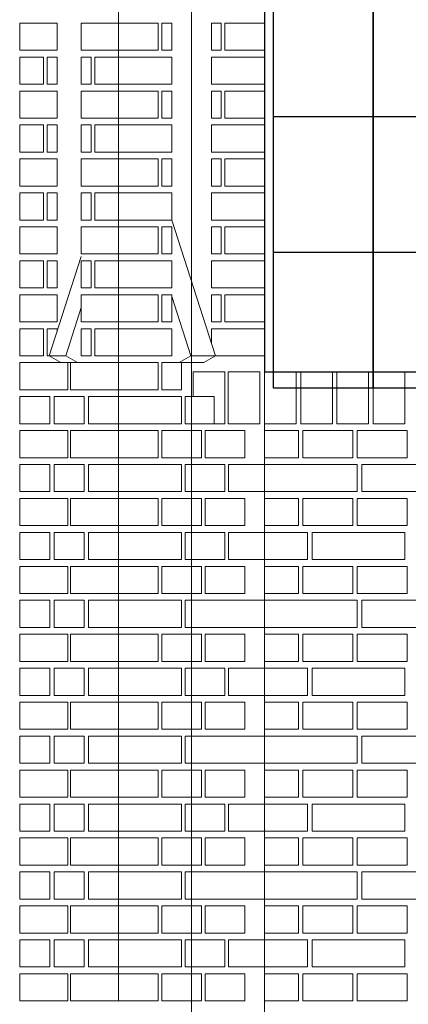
# Model space of a CAD drawing. Header units: millimetres. Extents: x -37887 to 94344, y -69777 to 116976.
# Tile 104 of 205: x 42022 to 42880, y 3387 to 5562. Entities that reach past the tile are written whole.
import ezdxf

# ---------------------------------------------------------------- set-up
doc = ezdxf.new("R2010")
doc.units = ezdxf.units.MM
doc.linetypes.add('Linia siatki', pattern=[19.05, 12.7, -3.175, 0, -3.175])
for name, color, linetype, lineweight in [('01_inwentaryzacja', 8, 'Continuous', 9), ('02_odbudowa', 7, 'Continuous', 30), ('S-GRID', 1, 'Continuous', 9)]:
    doc.layers.add(name, color=color, linetype=linetype, lineweight=lineweight)

msp = doc.modelspace()

# ---------------------------------------------------------------- linework, layer by layer
at = {"layer": '01_inwentaryzacja'}
for p, q in [((42240.7, 3394.4), (42240.7, 5779.4)), ((42357.9, 5119.4), (42454.7, 4819.4)), ((42158.3, 5038.9), (42087.5, 4819.4)), ((42357.9, 4950.7), (42400.3, 4819.4)), ((42158.3, 4926.5), (42123.8, 4819.4)), ((42087.5, 4819.4), (42123.8, 4819.4)), ((42087.5, 4819.4), (42113.3, 4804.4)), ((42123.8, 4819.4), (42149.6, 4804.4)), ((42400.3, 4819.4), (42374.5, 4804.4)), ((42454.7, 4819.4), (42400.3, 4819.4)), ((42454.7, 4819.4), (42428.9, 4804.4)), ((42113.3, 4804.4), (42149.6, 4804.4)), ((42428.9, 4804.4), (42374.5, 4804.4)), ((42405.2, 4784.4), (42475.2, 4784.4)), ((42405.2, 4784.4), (42405.2, 4729.4)), ((42475.2, 4784.4), (42475.2, 4669.4)), ((42482.6, 4784.4), (42552.6, 4784.4)), ((42482.6, 4784.4), (42482.6, 4669.4)), ((42552.6, 4784.4), (42552.6, 4669.4)), ((42562.6, 334.4), (42562.6, 4784.4)), ((42562.6, 4784.4), (42632.6, 4784.4)), ((42562.6, 4784.4), (42562.6, 4669.4)), ((42632.6, 4784.4), (42632.6, 4669.4)), ((42642.6, 4784.4), (42712.6, 4784.4)), ((42642.6, 4784.4), (42642.6, 4669.4)), ((42712.6, 4784.4), (42712.6, 4669.4)), ((42722.6, 4784.4), (42792.6, 4784.4)), ((42722.6, 4784.4), (42722.6, 4669.4)), ((42792.6, 4784.4), (42792.6, 4669.4)), ((42802.6, 4784.4), (42872.6, 4784.4)), ((42802.6, 4784.4), (42802.6, 4669.4)), ((42872.6, 4784.4), (42872.6, 4669.4)), ((42451.2, 4669.4), (42475.2, 4669.4)), ((42482.6, 4669.4), (42552.6, 4669.4)), ((42562.6, 4669.4), (42632.6, 4669.4)), ((42642.6, 4669.4), (42712.6, 4669.4)), ((42722.6, 4669.4), (42792.6, 4669.4)), ((42802.6, 4669.4), (42872.6, 4669.4))]:
    msp.add_line(p, q, dxfattribs=at)
for points in [[(42104.7, 5494.4), (42104.7, 5554.4), (42022.3, 5554.4), (42022.3, 5494.4), (42104.7, 5494.4)], [(42158.3, 5494.4), (42158.3, 5554.4), (42240.7, 5554.4), (42240.7, 5494.4), (42158.3, 5494.4)], [(42328.1, 5494.4), (42240.7, 5494.4), (42240.7, 5554.4), (42328.1, 5554.4), (42328.1, 5494.4)], [(42357.9, 5494.4), (42336.1, 5494.4), (42336.1, 5554.4), (42357.9, 5554.4), (42357.9, 5494.4)], [(42445.4, 5494.4), (42467.2, 5494.4), (42467.2, 5554.4), (42445.4, 5554.4), (42445.4, 5494.4)], [(42475.2, 5494.4), (42562.6, 5494.4), (42562.6, 5554.4), (42475.2, 5554.4), (42475.2, 5494.4)], [(42074.8, 5479.4), (42022.3, 5479.4), (42022.3, 5419.4), (42074.8, 5419.4), (42074.8, 5479.4)], [(42104.7, 5419.4), (42082.8, 5419.4), (42082.8, 5479.4), (42104.7, 5479.4), (42104.7, 5419.4)], [(42158.3, 5419.4), (42180.2, 5419.4), (42180.2, 5479.4), (42158.3, 5479.4), (42158.3, 5419.4)], [(42188.1, 5479.4), (42240.7, 5479.4), (42240.7, 5419.4), (42188.1, 5419.4), (42188.1, 5479.4)], [(42240.7, 5419.4), (42240.7, 5479.4), (42357.9, 5479.4), (42357.9, 5419.4), (42240.7, 5419.4)], [(42562.6, 5419.4), (42562.6, 5479.4), (42445.4, 5479.4), (42445.4, 5419.4), (42562.6, 5419.4)], [(42104.7, 5344.4), (42104.7, 5404.4), (42022.3, 5404.4), (42022.3, 5344.4), (42104.7, 5344.4)], [(42158.3, 5344.4), (42158.3, 5404.4), (42240.7, 5404.4), (42240.7, 5344.4), (42158.3, 5344.4)], [(42328.1, 5344.4), (42240.7, 5344.4), (42240.7, 5404.4), (42328.1, 5404.4), (42328.1, 5344.4)], [(42357.9, 5344.4), (42336.1, 5344.4), (42336.1, 5404.4), (42357.9, 5404.4), (42357.9, 5344.4)], [(42445.4, 5344.4), (42467.2, 5344.4), (42467.2, 5404.4), (42445.4, 5404.4), (42445.4, 5344.4)], [(42475.2, 5344.4), (42562.6, 5344.4), (42562.6, 5404.4), (42475.2, 5404.4), (42475.2, 5344.4)], [(42074.8, 5329.4), (42022.3, 5329.4), (42022.3, 5269.4), (42074.8, 5269.4), (42074.8, 5329.4)], [(42104.7, 5269.4), (42082.8, 5269.4), (42082.8, 5329.4), (42104.7, 5329.4), (42104.7, 5269.4)], [(42158.3, 5269.4), (42180.2, 5269.4), (42180.2, 5329.4), (42158.3, 5329.4), (42158.3, 5269.4)], [(42188.1, 5329.4), (42240.7, 5329.4), (42240.7, 5269.4), (42188.1, 5269.4), (42188.1, 5329.4)], [(42240.7, 5269.4), (42240.7, 5329.4), (42357.9, 5329.4), (42357.9, 5269.4), (42240.7, 5269.4)], [(42562.6, 5269.4), (42562.6, 5329.4), (42445.4, 5329.4), (42445.4, 5269.4), (42562.6, 5269.4)], [(42104.7, 5194.4), (42104.7, 5254.4), (42022.3, 5254.4), (42022.3, 5194.4), (42104.7, 5194.4)], [(42158.3, 5194.4), (42158.3, 5254.4), (42240.7, 5254.4), (42240.7, 5194.4), (42158.3, 5194.4)], [(42328.1, 5194.4), (42240.7, 5194.4), (42240.7, 5254.4), (42328.1, 5254.4), (42328.1, 5194.4)], [(42357.9, 5194.4), (42336.1, 5194.4), (42336.1, 5254.4), (42357.9, 5254.4), (42357.9, 5194.4)], [(42445.4, 5194.4), (42467.2, 5194.4), (42467.2, 5254.4), (42445.4, 5254.4), (42445.4, 5194.4)], [(42475.2, 5194.4), (42562.6, 5194.4), (42562.6, 5254.4), (42475.2, 5254.4), (42475.2, 5194.4)], [(42074.8, 5179.4), (42022.3, 5179.4), (42022.3, 5119.4), (42074.8, 5119.4), (42074.8, 5179.4)], [(42104.7, 5119.4), (42082.8, 5119.4), (42082.8, 5179.4), (42104.7, 5179.4), (42104.7, 5119.4)], [(42158.3, 5119.4), (42180.2, 5119.4), (42180.2, 5179.4), (42158.3, 5179.4), (42158.3, 5119.4)], [(42188.1, 5179.4), (42240.7, 5179.4), (42240.7, 5119.4), (42188.1, 5119.4), (42188.1, 5179.4)], [(42240.7, 5119.4), (42240.7, 5179.4), (42357.9, 5179.4), (42357.9, 5119.4), (42240.7, 5119.4)], [(42562.6, 5119.4), (42562.6, 5179.4), (42445.4, 5179.4), (42445.4, 5119.4), (42562.6, 5119.4)], [(42104.7, 5044.4), (42104.7, 5104.4), (42022.3, 5104.4), (42022.3, 5044.4), (42104.7, 5044.4)], [(42158.3, 5044.4), (42158.3, 5104.4), (42240.7, 5104.4), (42240.7, 5044.4), (42158.3, 5044.4)], [(42328.1, 5044.4), (42240.7, 5044.4), (42240.7, 5104.4), (42328.1, 5104.4), (42328.1, 5044.4)], [(42357.9, 5044.4), (42336.1, 5044.4), (42336.1, 5104.4), (42357.9, 5104.4), (42357.9, 5044.4)], [(42445.4, 5044.4), (42467.2, 5044.4), (42467.2, 5104.4), (42445.4, 5104.4), (42445.4, 5044.4)], [(42475.2, 5044.4), (42562.6, 5044.4), (42562.6, 5104.4), (42475.2, 5104.4), (42475.2, 5044.4)], [(42074.8, 5029.4), (42022.3, 5029.4), (42022.3, 4969.4), (42074.8, 4969.4), (42074.8, 5029.4)], [(42104.7, 4969.4), (42082.8, 4969.4), (42082.8, 5029.4), (42104.7, 5029.4), (42104.7, 4969.4)], [(42158.3, 4969.4), (42180.2, 4969.4), (42180.2, 5029.4), (42158.3, 5029.4), (42158.3, 4969.4)], [(42188.1, 5029.4), (42240.7, 5029.4), (42240.7, 4969.4), (42188.1, 4969.4), (42188.1, 5029.4)], [(42240.7, 4969.4), (42240.7, 5029.4), (42357.9, 5029.4), (42357.9, 4969.4), (42240.7, 4969.4)], [(42562.6, 4969.4), (42562.6, 5029.4), (42445.4, 5029.4), (42445.4, 4969.4), (42562.6, 4969.4)], [(42104.7, 4894.4), (42104.7, 4954.4), (42022.3, 4954.4), (42022.3, 4894.4), (42104.7, 4894.4)], [(42158.3, 4894.4), (42158.3, 4954.4), (42240.7, 4954.4), (42240.7, 4894.4), (42158.3, 4894.4)], [(42328.1, 4894.4), (42240.7, 4894.4), (42240.7, 4954.4), (42328.1, 4954.4), (42328.1, 4894.4)], [(42357.9, 4894.4), (42336.1, 4894.4), (42336.1, 4954.4), (42357.9, 4954.4), (42357.9, 4894.4)], [(42445.4, 4894.4), (42467.2, 4894.4), (42467.2, 4954.4), (42445.4, 4954.4), (42445.4, 4894.4)], [(42475.2, 4894.4), (42562.6, 4894.4), (42562.6, 4954.4), (42475.2, 4954.4), (42475.2, 4894.4)], [(42074.8, 4879.4), (42022.3, 4879.4), (42022.3, 4819.4), (42074.8, 4819.4), (42074.8, 4879.4)], [(42104.7, 4819.4), (42082.8, 4819.4), (42082.8, 4879.4), (42104.7, 4879.4), (42104.7, 4872.6)], [(42158.3, 4819.4), (42180.2, 4819.4), (42180.2, 4879.4), (42158.3, 4879.4), (42158.3, 4819.4)], [(42188.1, 4879.4), (42240.7, 4879.4), (42240.7, 4819.4), (42188.1, 4819.4), (42188.1, 4879.4)], [(42240.7, 4819.4), (42240.7, 4879.4), (42357.9, 4879.4), (42357.9, 4819.4), (42240.7, 4819.4)], [(42562.6, 4819.4), (42562.6, 4879.4), (42445.4, 4879.4), (42445.4, 4848.3)], [(42454.7, 4819.4), (42562.6, 4819.4)], [(42022.3, 4744.4), (42022.3, 4804.4), (42128.4, 4804.4), (42128.4, 4744.4), (42022.3, 4744.4)], [(42134.5, 4744.4), (42134.5, 4804.4), (42240.7, 4804.4), (42240.7, 4744.4), (42134.5, 4744.4)], [(42328.1, 4744.4), (42240.7, 4744.4), (42240.7, 4804.4), (42328.1, 4804.4), (42328.1, 4744.4)], [(42379.8, 4744.4), (42336.1, 4744.4), (42336.1, 4804.4), (42379.8, 4804.4), (42379.8, 4744.4)], [(42022.3, 4729.4), (42089, 4729.4), (42089, 4669.4), (42022.3, 4669.4), (42022.3, 4729.4)], [(42098.1, 4729.4), (42164.8, 4729.4), (42164.8, 4669.4), (42098.1, 4669.4), (42098.1, 4729.4)], [(42173.9, 4729.4), (42240.7, 4729.4), (42240.7, 4669.4), (42173.9, 4669.4), (42173.9, 4729.4)], [(42240.7, 4669.4), (42240.7, 4729.4), (42379.8, 4729.4), (42379.8, 4669.4), (42240.7, 4669.4)], [(42451.2, 4669.4), (42387.7, 4669.4), (42387.7, 4729.4), (42451.2, 4729.4), (42451.2, 4669.4)], [(42022.3, 4594.4), (42022.3, 4654.4), (42128.4, 4654.4), (42128.4, 4594.4), (42022.3, 4594.4)], [(42134.5, 4594.4), (42134.5, 4654.4), (42240.7, 4654.4), (42240.7, 4594.4), (42134.5, 4594.4)], [(42328.1, 4594.4), (42240.7, 4594.4), (42240.7, 4654.4), (42328.1, 4654.4), (42328.1, 4594.4)], [(42423.5, 4594.4), (42336.1, 4594.4), (42336.1, 4654.4), (42423.5, 4654.4), (42423.5, 4594.4)], [(42518.9, 4594.4), (42431.5, 4594.4), (42431.5, 4654.4), (42518.9, 4654.4), (42518.9, 4594.4)], [(42637.6, 4654.4), (42637.6, 4594.4), (42562.6, 4594.4), (42562.6, 4654.4), (42637.6, 4654.4)], [(42757.6, 4654.4), (42757.6, 4594.4), (42647.6, 4594.4), (42647.6, 4654.4), (42757.6, 4654.4)], [(42877.6, 4654.4), (42877.6, 4594.4), (42767.6, 4594.4), (42767.6, 4654.4), (42877.6, 4654.4)], [(42022.3, 4579.4), (42089, 4579.4), (42089, 4519.4), (42022.3, 4519.4), (42022.3, 4579.4)], [(42098.1, 4579.4), (42164.8, 4579.4), (42164.8, 4519.4), (42098.1, 4519.4), (42098.1, 4579.4)], [(42173.9, 4579.4), (42240.7, 4579.4), (42240.7, 4519.4), (42173.9, 4519.4), (42173.9, 4579.4)], [(42240.7, 4519.4), (42240.7, 4579.4), (42379.8, 4579.4), (42379.8, 4519.4), (42240.7, 4519.4)], [(42475.2, 4519.4), (42387.7, 4519.4), (42387.7, 4579.4), (42475.2, 4579.4), (42475.2, 4519.4)], [(42562.6, 4519.4), (42483.1, 4519.4), (42483.1, 4579.4), (42562.6, 4579.4), (42562.6, 4519.4)], [(42767.6, 4579.4), (42767.6, 4519.4), (42562.6, 4519.4), (42562.6, 4579.4), (42767.6, 4579.4)], [(42982.6, 4579.4), (42982.6, 4519.4), (42777.6, 4519.4), (42777.6, 4579.4), (42982.6, 4579.4)], [(42022.3, 4444.4), (42022.3, 4504.4), (42128.4, 4504.4), (42128.4, 4444.4), (42022.3, 4444.4)], [(42134.5, 4444.4), (42134.5, 4504.4), (42240.7, 4504.4), (42240.7, 4444.4), (42134.5, 4444.4)], [(42328.1, 4444.4), (42240.7, 4444.4), (42240.7, 4504.4), (42328.1, 4504.4), (42328.1, 4444.4)], [(42423.5, 4444.4), (42336.1, 4444.4), (42336.1, 4504.4), (42423.5, 4504.4), (42423.5, 4444.4)], [(42518.9, 4444.4), (42431.5, 4444.4), (42431.5, 4504.4), (42518.9, 4504.4), (42518.9, 4444.4)], [(42637.6, 4504.4), (42637.6, 4444.4), (42562.6, 4444.4), (42562.6, 4504.4), (42637.6, 4504.4)], [(42757.6, 4504.4), (42757.6, 4444.4), (42647.6, 4444.4), (42647.6, 4504.4), (42757.6, 4504.4)], [(42877.6, 4504.4), (42877.6, 4444.4), (42767.6, 4444.4), (42767.6, 4504.4), (42877.6, 4504.4)], [(42022.3, 4429.4), (42089, 4429.4), (42089, 4369.4), (42022.3, 4369.4), (42022.3, 4429.4)], [(42098.1, 4429.4), (42164.8, 4429.4), (42164.8, 4369.4), (42098.1, 4369.4), (42098.1, 4429.4)], [(42173.9, 4429.4), (42240.7, 4429.4), (42240.7, 4369.4), (42173.9, 4369.4), (42173.9, 4429.4)], [(42240.7, 4369.4), (42240.7, 4429.4), (42379.8, 4429.4), (42379.8, 4369.4), (42240.7, 4369.4)], [(42475.2, 4369.4), (42387.7, 4369.4), (42387.7, 4429.4), (42475.2, 4429.4), (42475.2, 4369.4)], [(42562.6, 4369.4), (42483.1, 4369.4), (42483.1, 4429.4), (42562.6, 4429.4), (42562.6, 4369.4)], [(42657.6, 4429.4), (42657.6, 4369.4), (42562.6, 4369.4), (42562.6, 4429.4), (42657.6, 4429.4)], [(42872.6, 4429.4), (42872.6, 4369.4), (42667.6, 4369.4), (42667.6, 4429.4), (42872.6, 4429.4)], [(42022.3, 4294.4), (42022.3, 4354.4), (42128.4, 4354.4), (42128.4, 4294.4), (42022.3, 4294.4)], [(42134.5, 4294.4), (42134.5, 4354.4), (42240.7, 4354.4), (42240.7, 4294.4), (42134.5, 4294.4)], [(42328.1, 4294.4), (42240.7, 4294.4), (42240.7, 4354.4), (42328.1, 4354.4), (42328.1, 4294.4)], [(42423.5, 4294.4), (42336.1, 4294.4), (42336.1, 4354.4), (42423.5, 4354.4), (42423.5, 4294.4)], [(42518.9, 4294.4), (42431.5, 4294.4), (42431.5, 4354.4), (42518.9, 4354.4), (42518.9, 4294.4)], [(42637.6, 4354.4), (42637.6, 4294.4), (42562.6, 4294.4), (42562.6, 4354.4), (42637.6, 4354.4)], [(42757.6, 4354.4), (42757.6, 4294.4), (42647.6, 4294.4), (42647.6, 4354.4), (42757.6, 4354.4)], [(42877.6, 4354.4), (42877.6, 4294.4), (42767.6, 4294.4), (42767.6, 4354.4), (42877.6, 4354.4)], [(42022.3, 4279.4), (42089, 4279.4), (42089, 4219.4), (42022.3, 4219.4), (42022.3, 4279.4)], [(42098.1, 4279.4), (42164.8, 4279.4), (42164.8, 4219.4), (42098.1, 4219.4), (42098.1, 4279.4)], [(42173.9, 4279.4), (42240.7, 4279.4), (42240.7, 4219.4), (42173.9, 4219.4), (42173.9, 4279.4)], [(42240.7, 4219.4), (42240.7, 4279.4), (42379.8, 4279.4), (42379.8, 4219.4), (42240.7, 4219.4)], [(42387.7, 4219.4), (42387.7, 4279.4), (42562.6, 4279.4), (42562.6, 4219.4), (42387.7, 4219.4)], [(42767.6, 4279.4), (42767.6, 4219.4), (42562.6, 4219.4), (42562.6, 4279.4), (42767.6, 4279.4)], [(42982.6, 4279.4), (42982.6, 4219.4), (42777.6, 4219.4), (42777.6, 4279.4), (42982.6, 4279.4)], [(42022.3, 4144.4), (42022.3, 4204.4), (42128.4, 4204.4), (42128.4, 4144.4), (42022.3, 4144.4)], [(42134.5, 4144.4), (42134.5, 4204.4), (42240.7, 4204.4), (42240.7, 4144.4), (42134.5, 4144.4)], [(42328.1, 4144.4), (42240.7, 4144.4), (42240.7, 4204.4), (42328.1, 4204.4), (42328.1, 4144.4)], [(42423.5, 4144.4), (42336.1, 4144.4), (42336.1, 4204.4), (42423.5, 4204.4), (42423.5, 4144.4)], [(42518.9, 4144.4), (42431.5, 4144.4), (42431.5, 4204.4), (42518.9, 4204.4), (42518.9, 4144.4)], [(42637.6, 4204.4), (42637.6, 4144.4), (42562.6, 4144.4), (42562.6, 4204.4), (42637.6, 4204.4)], [(42757.6, 4204.4), (42757.6, 4144.4), (42647.6, 4144.4), (42647.6, 4204.4), (42757.6, 4204.4)], [(42877.6, 4204.4), (42877.6, 4144.4), (42767.6, 4144.4), (42767.6, 4204.4), (42877.6, 4204.4)], [(42022.3, 4129.4), (42089, 4129.4), (42089, 4069.4), (42022.3, 4069.4), (42022.3, 4129.4)], [(42098.1, 4129.4), (42164.8, 4129.4), (42164.8, 4069.4), (42098.1, 4069.4), (42098.1, 4129.4)], [(42173.9, 4129.4), (42240.7, 4129.4), (42240.7, 4069.4), (42173.9, 4069.4), (42173.9, 4129.4)], [(42240.7, 4069.4), (42240.7, 4129.4), (42379.8, 4129.4), (42379.8, 4069.4), (42240.7, 4069.4)], [(42475.2, 4069.4), (42387.7, 4069.4), (42387.7, 4129.4), (42475.2, 4129.4), (42475.2, 4069.4)], [(42562.6, 4069.4), (42483.1, 4069.4), (42483.1, 4129.4), (42562.6, 4129.4), (42562.6, 4069.4)], [(42657.6, 4129.4), (42657.6, 4069.4), (42562.6, 4069.4), (42562.6, 4129.4), (42657.6, 4129.4)], [(42872.6, 4129.4), (42872.6, 4069.4), (42667.6, 4069.4), (42667.6, 4129.4), (42872.6, 4129.4)], [(42022.3, 3994.4), (42022.3, 4054.4), (42128.4, 4054.4), (42128.4, 3994.4), (42022.3, 3994.4)], [(42134.5, 3994.4), (42134.5, 4054.4), (42240.7, 4054.4), (42240.7, 3994.4), (42134.5, 3994.4)], [(42328.1, 3994.4), (42240.7, 3994.4), (42240.7, 4054.4), (42328.1, 4054.4), (42328.1, 3994.4)], [(42423.5, 3994.4), (42336.1, 3994.4), (42336.1, 4054.4), (42423.5, 4054.4), (42423.5, 3994.4)], [(42518.9, 3994.4), (42431.5, 3994.4), (42431.5, 4054.4), (42518.9, 4054.4), (42518.9, 3994.4)], [(42637.6, 4054.4), (42637.6, 3994.4), (42562.6, 3994.4), (42562.6, 4054.4), (42637.6, 4054.4)], [(42757.6, 4054.4), (42757.6, 3994.4), (42647.6, 3994.4), (42647.6, 4054.4), (42757.6, 4054.4)], [(42877.6, 4054.4), (42877.6, 3994.4), (42767.6, 3994.4), (42767.6, 4054.4), (42877.6, 4054.4)], [(42022.3, 3979.4), (42089, 3979.4), (42089, 3919.4), (42022.3, 3919.4), (42022.3, 3979.4)], [(42098.1, 3979.4), (42164.8, 3979.4), (42164.8, 3919.4), (42098.1, 3919.4), (42098.1, 3979.4)], [(42173.9, 3979.4), (42240.7, 3979.4), (42240.7, 3919.4), (42173.9, 3919.4), (42173.9, 3979.4)], [(42240.7, 3919.4), (42240.7, 3979.4), (42379.8, 3979.4), (42379.8, 3919.4), (42240.7, 3919.4)], [(42387.7, 3919.4), (42387.7, 3979.4), (42562.6, 3979.4), (42562.6, 3919.4), (42387.7, 3919.4)], [(42767.6, 3979.4), (42767.6, 3919.4), (42562.6, 3919.4), (42562.6, 3979.4), (42767.6, 3979.4)], [(42982.6, 3979.4), (42982.6, 3919.4), (42777.6, 3919.4), (42777.6, 3979.4), (42982.6, 3979.4)], [(42022.3, 3844.4), (42022.3, 3904.4), (42128.4, 3904.4), (42128.4, 3844.4), (42022.3, 3844.4)], [(42134.5, 3844.4), (42134.5, 3904.4), (42240.7, 3904.4), (42240.7, 3844.4), (42134.5, 3844.4)], [(42328.1, 3844.4), (42240.7, 3844.4), (42240.7, 3904.4), (42328.1, 3904.4), (42328.1, 3844.4)], [(42423.5, 3844.4), (42336.1, 3844.4), (42336.1, 3904.4), (42423.5, 3904.4), (42423.5, 3844.4)], [(42518.9, 3844.4), (42431.5, 3844.4), (42431.5, 3904.4), (42518.9, 3904.4), (42518.9, 3844.4)], [(42637.6, 3904.4), (42637.6, 3844.4), (42562.6, 3844.4), (42562.6, 3904.4), (42637.6, 3904.4)], [(42757.6, 3904.4), (42757.6, 3844.4), (42647.6, 3844.4), (42647.6, 3904.4), (42757.6, 3904.4)], [(42877.6, 3904.4), (42877.6, 3844.4), (42767.6, 3844.4), (42767.6, 3904.4), (42877.6, 3904.4)], [(42022.3, 3829.4), (42089, 3829.4), (42089, 3769.4), (42022.3, 3769.4), (42022.3, 3829.4)], [(42098.1, 3829.4), (42164.8, 3829.4), (42164.8, 3769.4), (42098.1, 3769.4), (42098.1, 3829.4)], [(42173.9, 3829.4), (42240.7, 3829.4), (42240.7, 3769.4), (42173.9, 3769.4), (42173.9, 3829.4)], [(42240.7, 3769.4), (42240.7, 3829.4), (42379.8, 3829.4), (42379.8, 3769.4), (42240.7, 3769.4)], [(42475.2, 3769.4), (42387.7, 3769.4), (42387.7, 3829.4), (42475.2, 3829.4), (42475.2, 3769.4)], [(42562.6, 3769.4), (42483.1, 3769.4), (42483.1, 3829.4), (42562.6, 3829.4), (42562.6, 3769.4)], [(42657.6, 3829.4), (42657.6, 3769.4), (42562.6, 3769.4), (42562.6, 3829.4), (42657.6, 3829.4)], [(42872.6, 3829.4), (42872.6, 3769.4), (42667.6, 3769.4), (42667.6, 3829.4), (42872.6, 3829.4)], [(42022.3, 3694.4), (42022.3, 3754.4), (42128.4, 3754.4), (42128.4, 3694.4), (42022.3, 3694.4)], [(42134.5, 3694.4), (42134.5, 3754.4), (42240.7, 3754.4), (42240.7, 3694.4), (42134.5, 3694.4)], [(42328.1, 3694.4), (42240.7, 3694.4), (42240.7, 3754.4), (42328.1, 3754.4), (42328.1, 3694.4)], [(42423.5, 3694.4), (42336.1, 3694.4), (42336.1, 3754.4), (42423.5, 3754.4), (42423.5, 3694.4)], [(42518.9, 3694.4), (42431.5, 3694.4), (42431.5, 3754.4), (42518.9, 3754.4), (42518.9, 3694.4)], [(42637.6, 3754.4), (42637.6, 3694.4), (42562.6, 3694.4), (42562.6, 3754.4), (42637.6, 3754.4)], [(42757.6, 3754.4), (42757.6, 3694.4), (42647.6, 3694.4), (42647.6, 3754.4), (42757.6, 3754.4)], [(42877.6, 3754.4), (42877.6, 3694.4), (42767.6, 3694.4), (42767.6, 3754.4), (42877.6, 3754.4)], [(42022.3, 3679.4), (42089, 3679.4), (42089, 3619.4), (42022.3, 3619.4), (42022.3, 3679.4)], [(42098.1, 3679.4), (42164.8, 3679.4), (42164.8, 3619.4), (42098.1, 3619.4), (42098.1, 3679.4)], [(42173.9, 3679.4), (42240.7, 3679.4), (42240.7, 3619.4), (42173.9, 3619.4), (42173.9, 3679.4)], [(42240.7, 3619.4), (42240.7, 3679.4), (42379.8, 3679.4), (42379.8, 3619.4), (42240.7, 3619.4)], [(42387.7, 3619.4), (42387.7, 3679.4), (42562.6, 3679.4), (42562.6, 3619.4), (42387.7, 3619.4)], [(42767.6, 3679.4), (42767.6, 3619.4), (42562.6, 3619.4), (42562.6, 3679.4), (42767.6, 3679.4)], [(42982.6, 3679.4), (42982.6, 3619.4), (42777.6, 3619.4), (42777.6, 3679.4), (42982.6, 3679.4)], [(42022.3, 3544.4), (42022.3, 3604.4), (42128.4, 3604.4), (42128.4, 3544.4), (42022.3, 3544.4)], [(42134.5, 3544.4), (42134.5, 3604.4), (42240.7, 3604.4), (42240.7, 3544.4), (42134.5, 3544.4)], [(42328.1, 3544.4), (42240.7, 3544.4), (42240.7, 3604.4), (42328.1, 3604.4), (42328.1, 3544.4)], [(42423.5, 3544.4), (42336.1, 3544.4), (42336.1, 3604.4), (42423.5, 3604.4), (42423.5, 3544.4)], [(42518.9, 3544.4), (42431.5, 3544.4), (42431.5, 3604.4), (42518.9, 3604.4), (42518.9, 3544.4)], [(42637.6, 3604.4), (42637.6, 3544.4), (42562.6, 3544.4), (42562.6, 3604.4), (42637.6, 3604.4)], [(42757.6, 3604.4), (42757.6, 3544.4), (42647.6, 3544.4), (42647.6, 3604.4), (42757.6, 3604.4)], [(42877.6, 3604.4), (42877.6, 3544.4), (42767.6, 3544.4), (42767.6, 3604.4), (42877.6, 3604.4)], [(42022.3, 3529.4), (42089, 3529.4), (42089, 3469.4), (42022.3, 3469.4), (42022.3, 3529.4)], [(42098.1, 3529.4), (42164.8, 3529.4), (42164.8, 3469.4), (42098.1, 3469.4), (42098.1, 3529.4)], [(42173.9, 3529.4), (42240.7, 3529.4), (42240.7, 3469.4), (42173.9, 3469.4), (42173.9, 3529.4)], [(42240.7, 3469.4), (42240.7, 3529.4), (42379.8, 3529.4), (42379.8, 3469.4), (42240.7, 3469.4)], [(42475.2, 3469.4), (42387.7, 3469.4), (42387.7, 3529.4), (42475.2, 3529.4), (42475.2, 3469.4)], [(42562.6, 3469.4), (42483.1, 3469.4), (42483.1, 3529.4), (42562.6, 3529.4), (42562.6, 3469.4)], [(42657.6, 3529.4), (42657.6, 3469.4), (42562.6, 3469.4), (42562.6, 3529.4), (42657.6, 3529.4)], [(42872.6, 3529.4), (42872.6, 3469.4), (42667.6, 3469.4), (42667.6, 3529.4), (42872.6, 3529.4)], [(42022.3, 3394.4), (42022.3, 3454.4), (42128.4, 3454.4), (42128.4, 3394.4), (42022.3, 3394.4)], [(42134.5, 3394.4), (42134.5, 3454.4), (42240.7, 3454.4), (42240.7, 3394.4), (42134.5, 3394.4)], [(42328.1, 3394.4), (42240.7, 3394.4), (42240.7, 3454.4), (42328.1, 3454.4), (42328.1, 3394.4)], [(42423.5, 3394.4), (42336.1, 3394.4), (42336.1, 3454.4), (42423.5, 3454.4), (42423.5, 3394.4)], [(42518.9, 3394.4), (42431.5, 3394.4), (42431.5, 3454.4), (42518.9, 3454.4), (42518.9, 3394.4)], [(42637.6, 3454.4), (42637.6, 3394.4), (42562.6, 3394.4), (42562.6, 3454.4), (42637.6, 3454.4)], [(42757.6, 3454.4), (42757.6, 3394.4), (42647.6, 3394.4), (42647.6, 3454.4), (42757.6, 3454.4)], [(42877.6, 3454.4), (42877.6, 3394.4), (42767.6, 3394.4), (42767.6, 3454.4), (42877.6, 3454.4)]]:
    msp.add_lwpolyline(points, dxfattribs=at)
at = {"layer": '02_odbudowa'}
msp.add_lwpolyline([(46782.6, 7854.1), (42562.6, 7854.1), (42562.6, 4784.4), (46780, 4784.4)], close=True, dxfattribs=at)
for points in [[(42802.6, 5747.7), (42802.6, 5347.7), (42582.6, 5347.7), (42582.6, 5747.7)], [(43022.6, 5747.7), (43022.6, 5347.7), (42802.6, 5347.7), (42802.6, 5747.7)], [(42802.6, 5447.7), (42802.6, 5047.7), (42582.6, 5047.7), (42582.6, 5447.7)], [(43022.6, 5447.7), (43022.6, 5047.7), (42802.6, 5047.7), (42802.6, 5447.7)], [(42802.6, 5147.7), (42802.6, 4747.7), (42582.6, 4747.7), (42582.6, 5147.7)], [(43022.6, 5147.7), (43022.6, 4747.7), (42802.6, 4747.7), (42802.6, 5147.7)]]:
    msp.add_lwpolyline(points, dxfattribs=at)
at = {"layer": 'S-GRID', "linetype": 'Linia siatki', "ltscale": 0.5}
for p in [(42401.7, -777.1), (42401.7, 84)]:
    msp.add_line(p, (42401.7, 9277.2), dxfattribs=at)

doc.saveas('drawing.dxf')
